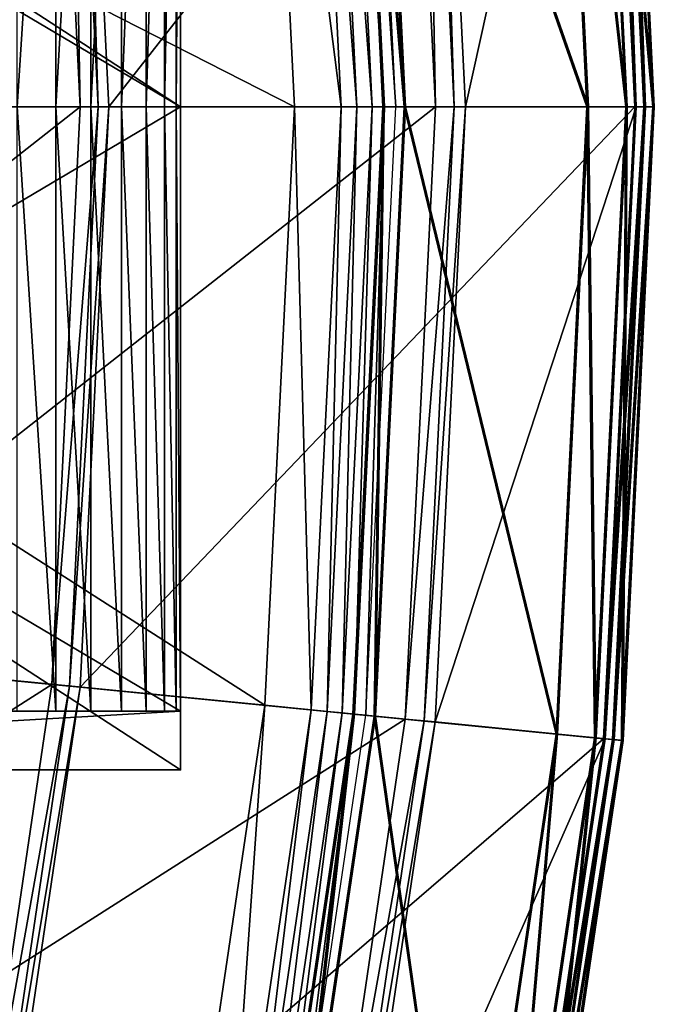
# Model space of a CAD drawing. Extents: x -3.87 to 3.87, y -3.87 to 3.87.
# Tile 106 of 115: x 3.49 to 3.87, y -0.54 to 0.05. Entities that reach past the tile are written whole.
import ezdxf

# ---------------------------------------------------------------- set-up
doc = ezdxf.new("R2010")
doc.units = 0
doc.layers.get('0').update_dxf_attribs({"linetype": 'CONTINUOUS'})

msp = doc.modelspace()

# ---------------------------------------------------------------- linework, layer by layer
for p in [(3.529406, 0.000004, 8.880756), (3.529406, 0.000004, 8.880756), (3.529407, 0.000004, 9.182608), (3.529409, 0.000004, 9.182608), (3.540114, 0.000004, 9.18961), (3.546463, 0.000004, 9.191612), (3.65766, 0.000003, 4.599773), (3.657662, 0.000003, 4.599773), (3.685622, 0.000003, 4.597562), (3.695168, 0.000003, 4.590927), (3.70423, 0.000003, 4.579808), (3.710598, 0.000004, 8.880758), (3.710598, 0.000004, 4.652464), (3.7106, 0.000004, 4.652464), (3.711526, 0.000003, 0.001785), (3.711526, 0.000003, 0.008925), (3.711576, 0.000003, 4.562068), (3.718429, 0.000003, 4.537785), (3.723384, 0.000004, 4.641754), (3.724312, 0.000003, -0.008925), (3.742154, 0.000003, 4.219625), (3.742154, 0.000003, 4.531927), (3.742155, 0.000003, 4.219625), (3.742155, 0.000003, 4.531927), (3.753502, 0.000003, 4.538932), (3.760232, 0.000003, 4.540933), (3.832995, 0.000004, 4.641754), (3.833923, 0.000003, -0.008925), (3.85621, 0.000005, 4.646981), (3.857136, 0.000004, -0.003697), (3.861603, 0.000004, 9.191612), (3.86253, 0.000004, 4.540933), (3.867035, 0.000004, 9.189611), (3.867962, 0.000004, 4.538932), (3.872414, 0.000005, 4.659176), (3.872414, 0.000004, 9.182608), (3.872416, 0.000004, 9.182608), (3.872416, 0.000004, 4.659176), (3.873341, 0.000004, 4.531927), (3.873341, 0.000004, 0.008497), (3.873342, 0.000003, 4.531928), (3.873342, 0.000003, 0.008498), (3.514786, -0.000009, 5.688304), (3.535786, -0.000009, 5.674032), (3.553989, -0.000009, 5.656329), (3.56884, -0.000009, 5.635734), (3.57989, -0.000009, 5.612874), (3.586802, -0.000009, 5.588441), (3.589367, -0.000009, 5.56318), (3.589367, -0.000009, 5.56318), (3.589367, -0.000009, 4.996704), (3.512365, -0.346025, 8.880756), (3.512366, -0.346025, 8.880756), (3.512366, -0.346025, 9.182608), (3.512368, -0.346026, 9.182608), (3.523022, -0.347075, 9.18961), (3.529341, -0.347697, 9.191612), (3.640005, -0.358506, 4.599773), (3.640007, -0.358506, 4.599773), (3.514786, -0.362065, 5.688304), (3.514786, -0.362065, 5.688304), (3.535786, -0.362065, 5.674032), (3.535786, -0.362065, 5.674032), (3.553989, -0.362065, 5.656329), (3.553989, -0.362065, 5.656329), (3.56884, -0.362065, 5.635734), (3.56884, -0.362065, 5.635734), (3.57989, -0.362065, 5.612874), (3.57989, -0.362065, 5.612874), (3.586802, -0.362065, 5.588441), (3.586802, -0.362065, 5.588441), (3.589366, -0.362065, 5.56318), (3.589367, -0.362065, 5.56318), (3.589367, -0.362065, 5.56318), (3.589367, -0.362065, 5.56318), (3.667832, -0.361247, 4.597562), (3.677332, -0.362182, 4.590927), (3.686351, -0.36307, 4.579808), (3.692683, -0.363785, 8.880758), (3.692684, -0.363785, 4.652464), (3.692685, -0.363785, 4.652464), (3.69361, -0.363786, 0.001785), (3.69361, -0.363786, 0.008925), (3.693661, -0.36379, 4.562068), (3.700481, -0.364462, 4.537785), (3.705409, -0.365038, 4.641754), (3.706335, -0.365039, -0.008925), (3.724091, -0.366788, 4.219625), (3.724091, -0.366788, 4.531927), (3.724092, -0.366788, 4.219625), (3.724092, -0.366788, 4.531927), (3.735386, -0.3679, 4.538932), (3.742084, -0.36856, 4.540933), (3.81449, -0.375782, 4.641754), (3.815418, -0.375782, -0.008925), (3.837592, -0.378057, 4.646981), (3.838519, -0.378058, -0.003697), (3.84296, -0.378586, 9.191612), (3.843887, -0.378586, 4.540933), (3.848366, -0.379118, 9.189611), (3.849292, -0.379119, 4.538932), (3.853718, -0.379645, 9.182608), (3.853718, -0.379645, 4.659176), (3.853721, -0.379645, 9.182608), (3.853721, -0.379645, 4.659176), (3.854645, -0.379646, 4.531927), (3.854645, -0.379646, 0.008497), (3.854647, -0.379646, 4.531928), (3.854647, -0.379646, 0.008498), (3.589366, -0.397213, 4.996704), (3.589367, -0.397213, 4.996704)]:
    msp.add_point(p)
for points in [[(2.977773, 0.397194, 4.996704), (2.977773, -0.000009, 4.996704), (3.589367, -0.000009, 4.996704)], [(2.977773, 0.397194, 4.996704), (3.589367, -0.000009, 4.996704), (3.589367, 0.397194, 4.996704)], [(3.589367, 0.397194, 4.996704), (3.589367, -0.000009, 4.996704), (3.589367, -0.000009, 5.56318)], [(3.589367, 0.397194, 4.996704), (3.589367, -0.000009, 5.56318), (3.589367, 0.362046, 5.56318)], [(3.546463, 0.000004, 9.191612), (3.842959, 0.378594, 9.191612), (3.529341, 0.347705, 9.191612)], [(3.546463, 0.000004, 9.191612), (3.861603, 0.000004, 9.191612), (3.842959, 0.378594, 9.191612)], [(3.760232, 0.000003, 4.540933), (3.843886, 0.378593, 4.540933), (3.742083, 0.368566, 4.540933)], [(3.760232, 0.000003, 4.540933), (3.86253, 0.000004, 4.540933), (3.843886, 0.378593, 4.540933)], [(3.85621, 0.000005, 4.646981), (3.81449, 0.37579, 4.641754), (3.837592, 0.378066, 4.646981)], [(3.857136, 0.000004, -0.003697), (3.815417, 0.375789, -0.008925), (3.838519, 0.378065, -0.003697)], [(3.872414, 0.000005, 4.659176), (3.837592, 0.378066, 4.646981), (3.853717, 0.379654, 4.659176)], [(3.872414, 0.000005, 4.659176), (3.85621, 0.000005, 4.646981), (3.837592, 0.378066, 4.646981)], [(3.873341, 0.000004, 0.008497), (3.838519, 0.378065, -0.003697), (3.854645, 0.379653, 0.008497)], [(3.873341, 0.000004, 0.008497), (3.857136, 0.000004, -0.003697), (3.838519, 0.378065, -0.003697)], [(3.861603, 0.000004, 9.191612), (3.848365, 0.379126, 9.189611), (3.842959, 0.378594, 9.191612)], [(3.86253, 0.000004, 4.540933), (3.849291, 0.379126, 4.538932), (3.843886, 0.378593, 4.540933)], [(3.867035, 0.000004, 9.189611), (3.853717, 0.379654, 9.182608), (3.848365, 0.379126, 9.189611)], [(3.861603, 0.000004, 9.191612), (3.867035, 0.000004, 9.189611), (3.848365, 0.379126, 9.189611)], [(3.867962, 0.000004, 4.538932), (3.854645, 0.379653, 4.531927), (3.849291, 0.379126, 4.538932)], [(3.86253, 0.000004, 4.540933), (3.867962, 0.000004, 4.538932), (3.849291, 0.379126, 4.538932)], [(3.867035, 0.000004, 9.189611), (3.872414, 0.000004, 9.182608), (3.853717, 0.379654, 9.182608)], [(3.872416, 0.000004, 9.182608), (3.872416, 0.000004, 4.659176), (3.85372, 0.379654, 4.659176)], [(3.872416, 0.000004, 9.182608), (3.85372, 0.379654, 4.659176), (3.85372, 0.379653, 9.182608)], [(3.867962, 0.000004, 4.538932), (3.873341, 0.000004, 4.531927), (3.854645, 0.379653, 4.531927)], [(3.873342, 0.000003, 4.531928), (3.873342, 0.000003, 0.008498), (3.854646, 0.379653, 0.008498)], [(3.873342, 0.000003, 4.531928), (3.854646, 0.379653, 0.008498), (3.854646, 0.379653, 4.531928)], [(3.832995, 0.000004, 4.641754), (3.705408, 0.365047, 4.641754), (3.81449, 0.37579, 4.641754)], [(3.833923, 0.000003, -0.008925), (3.706335, 0.365046, -0.008925), (3.815417, 0.375789, -0.008925)], [(3.85621, 0.000005, 4.646981), (3.832995, 0.000004, 4.641754), (3.81449, 0.37579, 4.641754)], [(3.857136, 0.000004, -0.003697), (3.833923, 0.000003, -0.008925), (3.815417, 0.375789, -0.008925)], [(3.341281, 0.000003, 4.219625), (3.724091, 0.366794, 4.219625), (3.325153, 0.327502, 4.219625)], [(3.341281, 0.000003, 4.219625), (3.742154, 0.000003, 4.219625), (3.724091, 0.366794, 4.219625)], [(3.742154, 0.000003, 4.531927), (3.735386, 0.367907, 4.538932), (3.724091, 0.366794, 4.531927)], [(3.742155, 0.000003, 4.219625), (3.742155, 0.000003, 4.531927), (3.724092, 0.366794, 4.531927)], [(3.742155, 0.000003, 4.219625), (3.724092, 0.366794, 4.531927), (3.724092, 0.366794, 4.219625)], [(3.753502, 0.000003, 4.538932), (3.742083, 0.368566, 4.540933), (3.735386, 0.367907, 4.538932)], [(3.742154, 0.000003, 4.531927), (3.753502, 0.000003, 4.538932), (3.735386, 0.367907, 4.538932)], [(3.753502, 0.000003, 4.538932), (3.760232, 0.000003, 4.540933), (3.742083, 0.368566, 4.540933)], [(2.977773, 0.362046, 5.56318), (2.977773, -0.000009, 5.56318), (3.589367, -0.000009, 5.56318)], [(2.977773, 0.362046, 5.56318), (3.589367, -0.000009, 5.56318), (3.589367, 0.362046, 5.56318)], [(2.977773, -0.000009, 5.56318), (2.977773, 0.362046, 5.56318), (3.589367, 0.362046, 5.56318)], [(2.977773, -0.000009, 5.56318), (3.589367, 0.362046, 5.56318), (3.589367, -0.000009, 5.56318)], [(3.514786, 0.362046, 5.688304), (3.514786, -0.000009, 5.688304), (3.491627, -0.000009, 5.698714)], [(3.514786, 0.362046, 5.688304), (3.491627, -0.000009, 5.698714), (3.491627, 0.362046, 5.698714)], [(3.535786, 0.362046, 5.674032), (3.535786, -0.000009, 5.674032), (3.514786, -0.000009, 5.688304)], [(3.535786, 0.362046, 5.674032), (3.514786, -0.000009, 5.688304), (3.514786, 0.362046, 5.688304)], [(3.553989, 0.362046, 5.656329), (3.553989, -0.000009, 5.656329), (3.535786, -0.000009, 5.674032)], [(3.553989, 0.362046, 5.656329), (3.535786, -0.000009, 5.674032), (3.535786, 0.362046, 5.674032)], [(3.56884, 0.362046, 5.635734), (3.56884, -0.000009, 5.635734), (3.553989, -0.000009, 5.656329)], [(3.56884, 0.362046, 5.635734), (3.553989, -0.000009, 5.656329), (3.553989, 0.362046, 5.656329)], [(3.57989, 0.362046, 5.612874), (3.57989, -0.000009, 5.612874), (3.56884, -0.000009, 5.635734)], [(3.57989, 0.362046, 5.612874), (3.56884, -0.000009, 5.635734), (3.56884, 0.362046, 5.635734)], [(3.586802, 0.362046, 5.588441), (3.586802, -0.000009, 5.588441), (3.57989, -0.000009, 5.612874)], [(3.586802, 0.362046, 5.588441), (3.57989, -0.000009, 5.612874), (3.57989, 0.362046, 5.612874)], [(3.589367, 0.362046, 5.56318), (3.589367, -0.000009, 5.56318), (3.586802, -0.000009, 5.588441)], [(3.589367, 0.362046, 5.56318), (3.586802, -0.000009, 5.588441), (3.586802, 0.362046, 5.588441)], [(3.685622, 0.000003, 4.597562), (3.667832, 0.361253, 4.597562), (3.640005, 0.358512, 4.599773)], [(3.695168, 0.000003, 4.590927), (3.677331, 0.362189, 4.590927), (3.667832, 0.361253, 4.597562)], [(3.695168, 0.000003, 4.590927), (3.667832, 0.361253, 4.597562), (3.685622, 0.000003, 4.597562)], [(3.70423, 0.000003, 4.579808), (3.68635, 0.363077, 4.579808), (3.677331, 0.362189, 4.590927)], [(3.70423, 0.000003, 4.579808), (3.677331, 0.362189, 4.590927), (3.695168, 0.000003, 4.590927)], [(3.711576, 0.000003, 4.562068), (3.69366, 0.363797, 4.562068), (3.68635, 0.363077, 4.579808)], [(3.711576, 0.000003, 4.562068), (3.68635, 0.363077, 4.579808), (3.70423, 0.000003, 4.579808)], [(3.7106, 0.000004, 4.652464), (3.710598, 0.000004, 8.880758), (3.692682, 0.363793, 8.880758)], [(3.7106, 0.000004, 4.652464), (3.692682, 0.363793, 8.880758), (3.692685, 0.363793, 4.652464)], [(3.723384, 0.000004, 4.641754), (3.692683, 0.363793, 4.652464), (3.705408, 0.365047, 4.641754)], [(3.723384, 0.000004, 4.641754), (3.710598, 0.000004, 4.652464), (3.692683, 0.363793, 4.652464)], [(3.724312, 0.000003, -0.008925), (3.69361, 0.363792, 0.001785), (3.706335, 0.365046, -0.008925)], [(3.724312, 0.000003, -0.008925), (3.711526, 0.000003, 0.001785), (3.69361, 0.363792, 0.001785)], [(3.711526, 0.000003, 0.001785), (3.711526, 0.000003, 0.008925), (3.69361, 0.363792, 0.008925)], [(3.711526, 0.000003, 0.001785), (3.69361, 0.363792, 0.008925), (3.69361, 0.363792, 0.001785)], [(3.718429, 0.000003, 4.537785), (3.70048, 0.364469, 4.537785), (3.69366, 0.363797, 4.562068)], [(3.718429, 0.000003, 4.537785), (3.69366, 0.363797, 4.562068), (3.711576, 0.000003, 4.562068)], [(3.832995, 0.000004, 4.641754), (3.723384, 0.000004, 4.641754), (3.705408, 0.365047, 4.641754)], [(3.833923, 0.000003, -0.008925), (3.724312, 0.000003, -0.008925), (3.706335, 0.365046, -0.008925)], [(3.657662, 0.000003, 4.599773), (3.640007, 0.358512, 4.599773), (3.065275, 0.301906, 4.599773)], [(3.685622, 0.000003, 4.597562), (3.640005, 0.358512, 4.599773), (3.65766, 0.000003, 4.599773)], [(3.151224, 0.000003, 8.880756), (3.512365, 0.346033, 8.880756), (3.136008, 0.308965, 8.880756)], [(3.151224, 0.000003, 8.880756), (3.529406, 0.000004, 8.880756), (3.512365, 0.346033, 8.880756)], [(3.529407, 0.000004, 9.182608), (3.523022, 0.347083, 9.18961), (3.512366, 0.346033, 9.182608)], [(3.529406, 0.000004, 8.880756), (3.512368, 0.346033, 9.182608), (3.512366, 0.346033, 8.880756)], [(3.529406, 0.000004, 8.880756), (3.529409, 0.000004, 9.182608), (3.512368, 0.346033, 9.182608)], [(3.540114, 0.000004, 9.18961), (3.529341, 0.347705, 9.191612), (3.523022, 0.347083, 9.18961)], [(3.529407, 0.000004, 9.182608), (3.540114, 0.000004, 9.18961), (3.523022, 0.347083, 9.18961)], [(3.540114, 0.000004, 9.18961), (3.546463, 0.000004, 9.191612), (3.529341, 0.347705, 9.191612)], [(3.657662, 0.000003, 4.599773), (3.065275, 0.301906, 4.599773), (3.080143, 0.000003, 4.599773)], [(3.640007, -0.358506, 4.599773), (3.080143, 0.000003, 4.599773), (3.065275, -0.3019, 4.599773)], [(3.640007, -0.358506, 4.599773), (3.657662, 0.000003, 4.599773), (3.080143, 0.000003, 4.599773)], [(3.136009, -0.308958, 8.880756), (3.512365, -0.346025, 8.880756), (3.529406, 0.000004, 8.880756)], [(3.136009, -0.308958, 8.880756), (3.529406, 0.000004, 8.880756), (3.151224, 0.000003, 8.880756)], [(3.325153, -0.327496, 4.219625), (3.724091, -0.366788, 4.219625), (3.742154, 0.000003, 4.219625)], [(3.325153, -0.327496, 4.219625), (3.742154, 0.000003, 4.219625), (3.341281, 0.000003, 4.219625)], [(3.512366, -0.346025, 8.880756), (3.512368, -0.346026, 9.182608), (3.529409, 0.000004, 9.182608)], [(3.512366, -0.346025, 8.880756), (3.529409, 0.000004, 9.182608), (3.529406, 0.000004, 8.880756)], [(3.512366, -0.346025, 9.182608), (3.523022, -0.347075, 9.18961), (3.540114, 0.000004, 9.18961)], [(3.512366, -0.346025, 9.182608), (3.540114, 0.000004, 9.18961), (3.529407, 0.000004, 9.182608)], [(3.523022, -0.347075, 9.18961), (3.529341, -0.347697, 9.191612), (3.546463, 0.000004, 9.191612)], [(3.523022, -0.347075, 9.18961), (3.546463, 0.000004, 9.191612), (3.540114, 0.000004, 9.18961)], [(3.529341, -0.347697, 9.191612), (3.84296, -0.378586, 9.191612), (3.861603, 0.000004, 9.191612)], [(3.529341, -0.347697, 9.191612), (3.861603, 0.000004, 9.191612), (3.546463, 0.000004, 9.191612)], [(3.667832, -0.361247, 4.597562), (3.65766, 0.000003, 4.599773), (3.640005, -0.358506, 4.599773)], [(3.667832, -0.361247, 4.597562), (3.685622, 0.000003, 4.597562), (3.65766, 0.000003, 4.599773)], [(3.677332, -0.362182, 4.590927), (3.685622, 0.000003, 4.597562), (3.667832, -0.361247, 4.597562)], [(3.686351, -0.36307, 4.579808), (3.695168, 0.000003, 4.590927), (3.677332, -0.362182, 4.590927)], [(3.677332, -0.362182, 4.590927), (3.695168, 0.000003, 4.590927), (3.685622, 0.000003, 4.597562)], [(3.693661, -0.36379, 4.562068), (3.70423, 0.000003, 4.579808), (3.686351, -0.36307, 4.579808)], [(3.686351, -0.36307, 4.579808), (3.70423, 0.000003, 4.579808), (3.695168, 0.000003, 4.590927)], [(3.692685, -0.363785, 4.652464), (3.692683, -0.363785, 8.880758), (3.710598, 0.000004, 8.880758)], [(3.705409, -0.365038, 4.641754), (3.692684, -0.363785, 4.652464), (3.710598, 0.000004, 4.652464)], [(3.692685, -0.363785, 4.652464), (3.710598, 0.000004, 8.880758), (3.7106, 0.000004, 4.652464)], [(3.706335, -0.365039, -0.008925), (3.69361, -0.363786, 0.001785), (3.711526, 0.000003, 0.001785)], [(3.69361, -0.363786, 0.001785), (3.69361, -0.363786, 0.008925), (3.711526, 0.000003, 0.008925)], [(3.69361, -0.363786, 0.001785), (3.711526, 0.000003, 0.008925), (3.711526, 0.000003, 0.001785)], [(3.700481, -0.364462, 4.537785), (3.711576, 0.000003, 4.562068), (3.693661, -0.36379, 4.562068)], [(3.693661, -0.36379, 4.562068), (3.711576, 0.000003, 4.562068), (3.70423, 0.000003, 4.579808)], [(3.700481, -0.364462, 4.537785), (3.718429, 0.000003, 4.537785), (3.711576, 0.000003, 4.562068)], [(3.81449, -0.375782, 4.641754), (3.705409, -0.365038, 4.641754), (3.723384, 0.000004, 4.641754)], [(3.705409, -0.365038, 4.641754), (3.710598, 0.000004, 4.652464), (3.723384, 0.000004, 4.641754)], [(3.815418, -0.375782, -0.008925), (3.706335, -0.365039, -0.008925), (3.724312, 0.000003, -0.008925)], [(3.706335, -0.365039, -0.008925), (3.711526, 0.000003, 0.001785), (3.724312, 0.000003, -0.008925)], [(3.81449, -0.375782, 4.641754), (3.723384, 0.000004, 4.641754), (3.832995, 0.000004, 4.641754)], [(3.724091, -0.366788, 4.531927), (3.735386, -0.3679, 4.538932), (3.753502, 0.000003, 4.538932)], [(3.724091, -0.366788, 4.531927), (3.753502, 0.000003, 4.538932), (3.742154, 0.000003, 4.531927)], [(3.724092, -0.366788, 4.219625), (3.724092, -0.366788, 4.531927), (3.742155, 0.000003, 4.531927)], [(3.724092, -0.366788, 4.219625), (3.742155, 0.000003, 4.531927), (3.742155, 0.000003, 4.219625)], [(3.815418, -0.375782, -0.008925), (3.724312, 0.000003, -0.008925), (3.833923, 0.000003, -0.008925)], [(3.735386, -0.3679, 4.538932), (3.742084, -0.36856, 4.540933), (3.760232, 0.000003, 4.540933)], [(3.735386, -0.3679, 4.538932), (3.760232, 0.000003, 4.540933), (3.753502, 0.000003, 4.538932)], [(3.742084, -0.36856, 4.540933), (3.843887, -0.378586, 4.540933), (3.86253, 0.000004, 4.540933)], [(3.742084, -0.36856, 4.540933), (3.86253, 0.000004, 4.540933), (3.760232, 0.000003, 4.540933)], [(3.837592, -0.378057, 4.646981), (3.81449, -0.375782, 4.641754), (3.832995, 0.000004, 4.641754)], [(3.838519, -0.378058, -0.003697), (3.815418, -0.375782, -0.008925), (3.833923, 0.000003, -0.008925)], [(3.837592, -0.378057, 4.646981), (3.832995, 0.000004, 4.641754), (3.85621, 0.000005, 4.646981)], [(3.838519, -0.378058, -0.003697), (3.833923, 0.000003, -0.008925), (3.857136, 0.000004, -0.003697)], [(3.853718, -0.379645, 4.659176), (3.837592, -0.378057, 4.646981), (3.85621, 0.000005, 4.646981)], [(3.854645, -0.379646, 0.008497), (3.838519, -0.378058, -0.003697), (3.857136, 0.000004, -0.003697)], [(3.84296, -0.378586, 9.191612), (3.848366, -0.379118, 9.189611), (3.867035, 0.000004, 9.189611)], [(3.84296, -0.378586, 9.191612), (3.867035, 0.000004, 9.189611), (3.861603, 0.000004, 9.191612)], [(3.843887, -0.378586, 4.540933), (3.849292, -0.379119, 4.538932), (3.867962, 0.000004, 4.538932)], [(3.843887, -0.378586, 4.540933), (3.867962, 0.000004, 4.538932), (3.86253, 0.000004, 4.540933)], [(3.848366, -0.379118, 9.189611), (3.853718, -0.379645, 9.182608), (3.872414, 0.000004, 9.182608)], [(3.848366, -0.379118, 9.189611), (3.872414, 0.000004, 9.182608), (3.867035, 0.000004, 9.189611)], [(3.849292, -0.379119, 4.538932), (3.854645, -0.379646, 4.531927), (3.873341, 0.000004, 4.531927)], [(3.849292, -0.379119, 4.538932), (3.873341, 0.000004, 4.531927), (3.867962, 0.000004, 4.538932)], [(3.853718, -0.379645, 4.659176), (3.85621, 0.000005, 4.646981), (3.872414, 0.000005, 4.659176)], [(3.853721, -0.379645, 9.182608), (3.853721, -0.379645, 4.659176), (3.872416, 0.000004, 4.659176)], [(3.853721, -0.379645, 9.182608), (3.872416, 0.000004, 4.659176), (3.872416, 0.000004, 9.182608)], [(3.854645, -0.379646, 0.008497), (3.857136, 0.000004, -0.003697), (3.873341, 0.000004, 0.008497)], [(3.854647, -0.379646, 4.531928), (3.854647, -0.379646, 0.008498), (3.873342, 0.000003, 0.008498)], [(3.854647, -0.379646, 4.531928), (3.873342, 0.000003, 0.008498), (3.873342, 0.000003, 4.531928)], [(2.977773, -0.000009, 5.56318), (2.977773, -0.362065, 5.56318), (3.589367, -0.362065, 5.56318)], [(2.977773, -0.000009, 5.56318), (3.589367, -0.362065, 5.56318), (3.589367, -0.000009, 5.56318)], [(2.977773, -0.362065, 5.56318), (2.977773, -0.000009, 5.56318), (3.589367, -0.000009, 5.56318)], [(2.977773, -0.362065, 5.56318), (3.589367, -0.000009, 5.56318), (3.589367, -0.362065, 5.56318)], [(2.977773, -0.000009, 4.996704), (2.977773, -0.397213, 4.996704), (3.589367, -0.397213, 4.996704)], [(2.977773, -0.000009, 4.996704), (3.589367, -0.397213, 4.996704), (3.589367, -0.000009, 4.996704)], [(3.514786, -0.362065, 5.688304), (3.491627, -0.362065, 5.698714), (3.491627, -0.000009, 5.698714)], [(3.514786, -0.362065, 5.688304), (3.491627, -0.000009, 5.698714), (3.514786, -0.000009, 5.688304)], [(3.535786, -0.362065, 5.674032), (3.514786, -0.362065, 5.688304), (3.514786, -0.000009, 5.688304)], [(3.535786, -0.362065, 5.674032), (3.514786, -0.000009, 5.688304), (3.535786, -0.000009, 5.674032)], [(3.553989, -0.362065, 5.656329), (3.535786, -0.362065, 5.674032), (3.535786, -0.000009, 5.674032)], [(3.553989, -0.362065, 5.656329), (3.535786, -0.000009, 5.674032), (3.553989, -0.000009, 5.656329)], [(3.56884, -0.362065, 5.635734), (3.553989, -0.362065, 5.656329), (3.553989, -0.000009, 5.656329)], [(3.56884, -0.362065, 5.635734), (3.553989, -0.000009, 5.656329), (3.56884, -0.000009, 5.635734)], [(3.57989, -0.362065, 5.612874), (3.56884, -0.362065, 5.635734), (3.56884, -0.000009, 5.635734)], [(3.57989, -0.362065, 5.612874), (3.56884, -0.000009, 5.635734), (3.57989, -0.000009, 5.612874)], [(3.586802, -0.362065, 5.588441), (3.57989, -0.362065, 5.612874), (3.57989, -0.000009, 5.612874)], [(3.586802, -0.362065, 5.588441), (3.57989, -0.000009, 5.612874), (3.586802, -0.000009, 5.588441)], [(3.589367, -0.362065, 5.56318), (3.586802, -0.362065, 5.588441), (3.586802, -0.000009, 5.588441)], [(3.589367, -0.362065, 5.56318), (3.586802, -0.000009, 5.588441), (3.589367, -0.000009, 5.56318)], [(3.589367, -0.397213, 4.996704), (3.589367, -0.362065, 5.56318), (3.589367, -0.000009, 5.56318)], [(3.589367, -0.397213, 4.996704), (3.589367, -0.000009, 5.56318), (3.589367, -0.000009, 4.996704)], [(3.587382, -0.713571, 4.599773), (3.065275, -0.3019, 4.599773), (3.020959, -0.600903, 4.599773)], [(3.587382, -0.713571, 4.599773), (3.640007, -0.358506, 4.599773), (3.065275, -0.3019, 4.599773)], [(3.090657, -0.614951, 8.880756), (3.512365, -0.346025, 8.880756), (3.136009, -0.308958, 8.880756)], [(3.27708, -0.651849, 4.219625), (3.724091, -0.366788, 4.219625), (3.325153, -0.327496, 4.219625)], [(3.090657, -0.614951, 8.880756), (3.461572, -0.68873, 8.880756), (3.512365, -0.346025, 8.880756)], [(3.461573, -0.68873, 8.880756), (3.512368, -0.346026, 9.182608), (3.512366, -0.346025, 8.880756)], [(3.461573, -0.68873, 8.880756), (3.461576, -0.688731, 9.182608), (3.512368, -0.346026, 9.182608)], [(3.461574, -0.688731, 9.182608), (3.523022, -0.347075, 9.18961), (3.512366, -0.346025, 9.182608)], [(3.461574, -0.688731, 9.182608), (3.472074, -0.690819, 9.18961), (3.523022, -0.347075, 9.18961)], [(3.472074, -0.690819, 9.18961), (3.529341, -0.347697, 9.191612), (3.523022, -0.347075, 9.18961)], [(3.472074, -0.690819, 9.18961), (3.478302, -0.692058, 9.191612), (3.529341, -0.347697, 9.191612)], [(3.478302, -0.692058, 9.191612), (3.84296, -0.378586, 9.191612), (3.529341, -0.347697, 9.191612)], [(3.614805, -0.719026, 4.597562), (3.640005, -0.358506, 4.599773), (3.58738, -0.713571, 4.599773)], [(3.614805, -0.719026, 4.597562), (3.667832, -0.361247, 4.597562), (3.640005, -0.358506, 4.599773)], [(2.903193, -0.362065, 5.688304), (3.491627, -0.362065, 5.698714), (3.514786, -0.362065, 5.688304)], [(2.924193, -0.362065, 5.674032), (2.903193, -0.362065, 5.688304), (3.514786, -0.362065, 5.688304)], [(2.903193, -0.362065, 5.688304), (3.491627, -0.362065, 5.698714), (3.514786, -0.362065, 5.688304)], [(2.924193, -0.362065, 5.674032), (2.903193, -0.362065, 5.688304), (3.514786, -0.362065, 5.688304)], [(2.942395, -0.362065, 5.656329), (2.924193, -0.362065, 5.674032), (3.535786, -0.362065, 5.674032)], [(2.924193, -0.362065, 5.674032), (3.514786, -0.362065, 5.688304), (3.535786, -0.362065, 5.674032)], [(2.924193, -0.362065, 5.674032), (3.514786, -0.362065, 5.688304), (3.535786, -0.362065, 5.674032)], [(2.942395, -0.362065, 5.656329), (2.924193, -0.362065, 5.674032), (3.535786, -0.362065, 5.674032)], [(2.942395, -0.362065, 5.656329), (3.535786, -0.362065, 5.674032), (3.553989, -0.362065, 5.656329)], [(2.957247, -0.362065, 5.635734), (2.942395, -0.362065, 5.656329), (3.553989, -0.362065, 5.656329)], [(2.957247, -0.362065, 5.635734), (2.942395, -0.362065, 5.656329), (3.553989, -0.362065, 5.656329)], [(2.942395, -0.362065, 5.656329), (3.535786, -0.362065, 5.674032), (3.553989, -0.362065, 5.656329)], [(2.957247, -0.362065, 5.635734), (3.553989, -0.362065, 5.656329), (3.56884, -0.362065, 5.635734)], [(2.968297, -0.362065, 5.612874), (2.957247, -0.362065, 5.635734), (3.56884, -0.362065, 5.635734)], [(2.968297, -0.362065, 5.612874), (2.957247, -0.362065, 5.635734), (3.56884, -0.362065, 5.635734)], [(2.957247, -0.362065, 5.635734), (3.553989, -0.362065, 5.656329), (3.56884, -0.362065, 5.635734)], [(2.975209, -0.362065, 5.588441), (2.968297, -0.362065, 5.612874), (3.57989, -0.362065, 5.612874)], [(2.968297, -0.362065, 5.612874), (3.56884, -0.362065, 5.635734), (3.57989, -0.362065, 5.612874)], [(2.975209, -0.362065, 5.588441), (2.968297, -0.362065, 5.612874), (3.57989, -0.362065, 5.612874)], [(2.968297, -0.362065, 5.612874), (3.56884, -0.362065, 5.635734), (3.57989, -0.362065, 5.612874)], [(2.975209, -0.362065, 5.588441), (3.57989, -0.362065, 5.612874), (3.586802, -0.362065, 5.588441)], [(2.977773, -0.362065, 5.56318), (2.975209, -0.362065, 5.588441), (3.586802, -0.362065, 5.588441)], [(2.975209, -0.362065, 5.588441), (3.57989, -0.362065, 5.612874), (3.586802, -0.362065, 5.588441)], [(2.977773, -0.362065, 5.56318), (2.975209, -0.362065, 5.588441), (3.586802, -0.362065, 5.588441)], [(2.977773, -0.397213, 4.996704), (2.977773, -0.362065, 5.56318), (3.589367, -0.362065, 5.56318)], [(2.977773, -0.397213, 4.996704), (3.589367, -0.362065, 5.56318), (3.589367, -0.397213, 4.996704)], [(2.977773, -0.362065, 5.56318), (3.586802, -0.362065, 5.588441), (3.589367, -0.362065, 5.56318)], [(2.977773, -0.397213, 4.996704), (2.977773, -0.362065, 5.56318), (3.589366, -0.362065, 5.56318)], [(2.977773, -0.397213, 4.996704), (3.589366, -0.362065, 5.56318), (3.589366, -0.397213, 4.996704)], [(2.977773, -0.362065, 5.56318), (3.586802, -0.362065, 5.588441), (3.589367, -0.362065, 5.56318)], [(3.624167, -0.720888, 4.590927), (3.667832, -0.361247, 4.597562), (3.614805, -0.719026, 4.597562)], [(3.624167, -0.720888, 4.590927), (3.677332, -0.362182, 4.590927), (3.667832, -0.361247, 4.597562)], [(3.633054, -0.722656, 4.579808), (3.677332, -0.362182, 4.590927), (3.624167, -0.720888, 4.590927)], [(3.633054, -0.722656, 4.579808), (3.686351, -0.36307, 4.579808), (3.677332, -0.362182, 4.590927)], [(3.640259, -0.724089, 4.562068), (3.686351, -0.36307, 4.579808), (3.633054, -0.722656, 4.579808)], [(3.639285, -0.724079, 4.652464), (3.639283, -0.724079, 8.880758), (3.692683, -0.363785, 8.880758)], [(3.651824, -0.726573, 4.641754), (3.639283, -0.724079, 4.652464), (3.692684, -0.363785, 4.652464)], [(3.639285, -0.724079, 4.652464), (3.692683, -0.363785, 8.880758), (3.692685, -0.363785, 4.652464)], [(3.65275, -0.726574, -0.008925), (3.64021, -0.724079, 0.001785), (3.69361, -0.363786, 0.001785)], [(3.64021, -0.724079, 0.001785), (3.64021, -0.724079, 0.008925), (3.69361, -0.363786, 0.008925)], [(3.64021, -0.724079, 0.001785), (3.69361, -0.363786, 0.008925), (3.69361, -0.363786, 0.001785)], [(3.640259, -0.724089, 4.562068), (3.693661, -0.36379, 4.562068), (3.686351, -0.36307, 4.579808)], [(3.646982, -0.725426, 4.537785), (3.693661, -0.36379, 4.562068), (3.640259, -0.724089, 4.562068)], [(3.646982, -0.725426, 4.537785), (3.700481, -0.364462, 4.537785), (3.693661, -0.36379, 4.562068)], [(3.651824, -0.726573, 4.641754), (3.692684, -0.363785, 4.652464), (3.705409, -0.365038, 4.641754)], [(3.759329, -0.747957, 4.641754), (3.651824, -0.726573, 4.641754), (3.705409, -0.365038, 4.641754)], [(3.65275, -0.726574, -0.008925), (3.69361, -0.363786, 0.001785), (3.706335, -0.365039, -0.008925)], [(3.760256, -0.747958, -0.008925), (3.65275, -0.726574, -0.008925), (3.706335, -0.365039, -0.008925)], [(3.759329, -0.747957, 4.641754), (3.705409, -0.365038, 4.641754), (3.81449, -0.375782, 4.641754)], [(3.760256, -0.747958, -0.008925), (3.706335, -0.365039, -0.008925), (3.815418, -0.375782, -0.008925)], [(1.087242, -0.441184, 4.643107), (1.114588, -0.366053, 4.643107), (3.508225, -1.237265, 4.643107)], [(1.114588, -0.366053, 7.239488), (3.508225, -1.237266, 7.239488), (3.508225, -1.237265, 4.643107)], [(1.114588, -0.366053, 7.239488), (3.508225, -1.237265, 4.643107), (1.114588, -0.366053, 4.643107)], [(3.48088, -1.312397, 7.239488), (3.508225, -1.237266, 7.239488), (1.114588, -0.366053, 7.239488)], [(3.27708, -0.651849, 4.219625), (3.67025, -0.730055, 4.219625), (3.724091, -0.366788, 4.219625)], [(3.67025, -0.730055, 4.531927), (3.735386, -0.3679, 4.538932), (3.724091, -0.366788, 4.531927)], [(3.67025, -0.730055, 4.531927), (3.681381, -0.732269, 4.538932), (3.735386, -0.3679, 4.538932)], [(3.670251, -0.730055, 4.219625), (3.670251, -0.730055, 4.531927), (3.724092, -0.366788, 4.531927)], [(3.670251, -0.730055, 4.219625), (3.724092, -0.366788, 4.531927), (3.724092, -0.366788, 4.219625)], [(3.681381, -0.732269, 4.538932), (3.742084, -0.36856, 4.540933), (3.735386, -0.3679, 4.538932)], [(3.681381, -0.732269, 4.538932), (3.687982, -0.733582, 4.540933), (3.742084, -0.36856, 4.540933)], [(3.687982, -0.733582, 4.540933), (3.843887, -0.378586, 4.540933), (3.742084, -0.36856, 4.540933)], [(3.782097, -0.752486, 4.646981), (3.759329, -0.747957, 4.641754), (3.81449, -0.375782, 4.641754)], [(3.783024, -0.752487, -0.003697), (3.760256, -0.747958, -0.008925), (3.815418, -0.375782, -0.008925)], [(3.782097, -0.752486, 4.646981), (3.81449, -0.375782, 4.641754), (3.837592, -0.378057, 4.646981)], [(3.783024, -0.752487, -0.003697), (3.815418, -0.375782, -0.008925), (3.838519, -0.378058, -0.003697)], [(3.478302, -0.692058, 9.191612), (3.787386, -0.753538, 9.191612), (3.84296, -0.378586, 9.191612)], [(3.687982, -0.733582, 4.540933), (3.788313, -0.753539, 4.540933), (3.843887, -0.378586, 4.540933)], [(3.797989, -0.755647, 4.659176), (3.782097, -0.752486, 4.646981), (3.837592, -0.378057, 4.646981)], [(3.798917, -0.755648, 0.008497), (3.783024, -0.752487, -0.003697), (3.838519, -0.378058, -0.003697)], [(3.787386, -0.753538, 9.191612), (3.848366, -0.379118, 9.189611), (3.84296, -0.378586, 9.191612)], [(3.787386, -0.753538, 9.191612), (3.792714, -0.754598, 9.189611), (3.848366, -0.379118, 9.189611)], [(3.788313, -0.753539, 4.540933), (3.849292, -0.379119, 4.538932), (3.843887, -0.378586, 4.540933)], [(3.788313, -0.753539, 4.540933), (3.79364, -0.754599, 4.538932), (3.849292, -0.379119, 4.538932)], [(3.792714, -0.754598, 9.189611), (3.853718, -0.379645, 9.182608), (3.848366, -0.379118, 9.189611)], [(3.792714, -0.754598, 9.189611), (3.797989, -0.755647, 9.182608), (3.853718, -0.379645, 9.182608)], [(3.79364, -0.754599, 4.538932), (3.854645, -0.379646, 4.531927), (3.849292, -0.379119, 4.538932)], [(3.79364, -0.754599, 4.538932), (3.798917, -0.755648, 4.531927), (3.854645, -0.379646, 4.531927)], [(3.797989, -0.755647, 4.659176), (3.837592, -0.378057, 4.646981), (3.853718, -0.379645, 4.659176)], [(3.797992, -0.755648, 9.182608), (3.797992, -0.755647, 4.659176), (3.853721, -0.379645, 4.659176)], [(3.797992, -0.755648, 9.182608), (3.853721, -0.379645, 4.659176), (3.853721, -0.379645, 9.182608)], [(3.798917, -0.755648, 0.008497), (3.838519, -0.378058, -0.003697), (3.854645, -0.379646, 0.008497)], [(3.798918, -0.755648, 4.531928), (3.798918, -0.755648, 0.008498), (3.854647, -0.379646, 0.008498)], [(3.798918, -0.755648, 4.531928), (3.854647, -0.379646, 0.008498), (3.854647, -0.379646, 4.531928)], [(1.087242, -0.441184, 4.643107), (3.508225, -1.237265, 4.643107), (3.48088, -1.312397, 4.643107)]]:
    msp.add_3dface(points)

doc.saveas('drawing.dxf')
